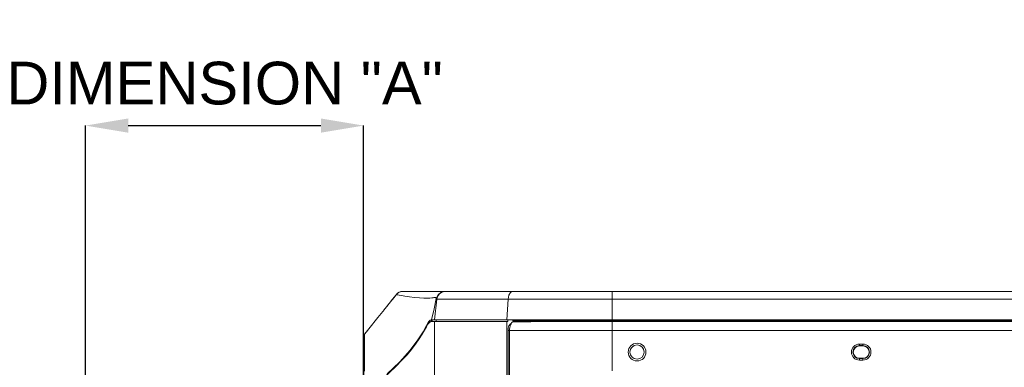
# Model space of a CAD drawing. Header units: millimetres. Extents: x 3925 to 5043, y -86 to 778.
# Tile 210 of 256: x 4479 to 4548, y 382 to 407. Entities that reach past the tile are written whole.
import ezdxf

# ---------------------------------------------------------------- set-up
doc = ezdxf.new("R2010")
doc.units = ezdxf.units.MM
doc.header["$LTSCALE"] = 46.255
doc.header["$PDMODE"] = 3
doc.header["$PDSIZE"] = 1
doc.layers.get('0').update_dxf_attribs({"linetype": 'CONTINUOUS'})
doc.layers.get('Defpoints').update_dxf_attribs({"linetype": 'CONTINUOUS'})
for name, color, linetype in [('H30-LEFT-COVDXF_CONTINUOUS_LINE', 7, 'CONTINUOUS'), ('H30K-FRONT-CDXF_CONTINUOUS_LINE', 7, 'CONTINUOUS'), ('H30K-INDICATDXF_CONTINUOUS_LINE', 7, 'CONTINUOUS'), ('H30K-TOP-COVDXF_CONTINUOUS_LINE', 7, 'CONTINUOUS')]:
    doc.layers.add(name, color=color, linetype=linetype)
doc.styles.add('SLDTEXTSTYLE0', font='arialbd.ttf', dxfattribs={"height": 5.5})
doc.styles.add('SLDTEXTSTYLE2', font='arial.ttf')
doc.dimstyles.new('SLDDIMSTYLE1', dxfattribs={"dimtxt": 5.650301, "dimasz": 4.572, "dimexe": 0, "dimexo": 0.0625, "dimgap": 1.412575, "dimtad": 0, "dimtih": 1, "dimtoh": 1, "dimlfac": 3.5, "dimrnd": 1e-09, "dimzin": 4, "dimdsep": 46, "dimtxsty": 'SLDTEXTSTYLE0', "dimsah": 1, "dimcen": 0.09, "dimadec": 0, "dimazin": 1, "dimtol": 1, "dimtp": 0.8, "dimtm": 0.8, "dimtfac": 1, "dimtdec": 1, "dimtofl": 0, "dimtmove": 0, "dimatfit": 3, "dimfxl": 1, "dimfrac": 2, "dimtolj": 1, "dimarcsym": 0})

# ---------------------------------------------------------------- blocks, each defined once
blk = doc.blocks.new('*D93')
at = {"color": 0, "linetype": 'Continuous', "lineweight": -2}
for p, q in [((4483.759, 362.617), (4483.759, 399.078)), ((4486.759, 399.078), (4500.299, 399.078)), ((4503.299, 362.617), (4503.299, 399.078))]:
    blk.add_line(p, q, dxfattribs=at)
at = {"color": 0, "linetype": 'Continuous', "lineweight": 0}
for points in [[(4486.759, 399.578), (4486.759, 398.578), (4483.759, 399.078)], [(4500.299, 399.578), (4500.299, 398.578), (4503.299, 399.078)]]:
    blk.add_solid(points, dxfattribs=at)
at = {"layer": 'Defpoints', "color": 0, "linetype": 'Continuous', "lineweight": 0}
for p in [(4503.299, 399.078), (4483.759, 362.555), (4503.299, 362.555)]:
    blk.add_point(p, dxfattribs=at)
at = {"color": 0, "linetype": 'Continuous', "lineweight": 0, "insert": (4493.529, 402.043), "char_height": 3, "attachment_point": 5, "style": 'SLDTEXTSTYLE2'}
blk.add_mtext('\\A1;DIMENSION "A"', dxfattribs=at)

msp = doc.modelspace()

# ---------------------------------------------------------------- linework, layer by layer
at = {"layer": 'H30-LEFT-COVDXF_CONTINUOUS_LINE', "color": 7, "linetype": 'Continuous', "lineweight": 0}
for p, q in [((4513.5515, 384.6718), (4513.5562, 384.7827)), ((4513.5562, 384.7827), (4513.5701, 384.8902)), ((4513.7528, 385.2648), (4513.8038, 385.2904)), ((4513.8038, 385.2904), (4513.9006, 385.3198)), ((4520.7738, 381.8566), (4520.7738, 385.3198)), ((4520.7738, 385.3099), (4594.7738, 385.3099)), ((4513.4563, 384.6798), (4513.4563, 345.6556)), ((4513.5515, 384.6798), (4513.4563, 384.6798)), ((4513.5515, 384.6718), (4513.5515, 345.6665)), ((4520.7738, 384.6896), (4594.7738, 384.6896)), ((4538.1488, 383.7248), (4538.1488, 383.5998)), ((4538.1488, 383.7248), (4538.3988, 383.7248)), ((4538.1488, 383.6175), (4538.3988, 383.6175)), ((4538.3988, 383.5998), (4538.1488, 383.5998)), ((4538.3988, 383.7248), (4538.3988, 383.5998)), ((4538.1488, 382.5998), (4538.1488, 382.7248)), ((4538.1488, 382.7248), (4538.3988, 382.7248)), ((4538.3988, 382.707), (4538.1488, 382.707)), ((4538.3988, 382.5998), (4538.3988, 382.7248)), ((4538.3988, 382.5998), (4538.1488, 382.5998))]:
    msp.add_line(p, q, dxfattribs=at)
for points in [[(4513.4905, 384.9309), (4513.4722, 384.852), (4513.4606, 384.7674), (4513.4563, 384.6798)], [(4513.6579, 385.166), (4513.6176, 385.1458), (4513.5796, 385.1109), (4513.545, 385.0624), (4513.515, 385.0018), (4513.4905, 384.9309)], [(4513.5701, 384.8902), (4513.5927, 384.9907), (4513.6234, 385.0811), (4513.6611, 385.1584)], [(4513.6611, 385.1584), (4513.7047, 385.2203), (4513.7528, 385.2648)], [(4513.8038, 385.2904), (4515.0444, 385.2992), (4516.4799, 385.3048), (4517.9308, 385.3079), (4519.381, 385.3095), (4520.7738, 385.3099)], [(4513.5515, 384.6718), (4514.8518, 384.6796), (4516.3485, 384.6848), (4517.8517, 384.6877), (4519.3457, 384.6891), (4520.7738, 384.6896)]]:
    msp.add_lwpolyline(points, dxfattribs=at)
for radius in [0.625, 0.5]:
    msp.add_circle((4522.5238, 383.1623), radius, dxfattribs=at)
for centre, radius, start, end in [((4538.1488, 383.1623), 0.5625, 90, 270), ((4538.1488, 383.1623), 0.4553, 90, 270), ((4538.1488, 383.1623), 0.4375, 90, 270), ((4538.3988, 383.1623), 0.5625, 270, 90), ((4538.3988, 383.1623), 0.4553, 270, 90), ((4538.3988, 383.1623), 0.4375, 270, 90)]:
    msp.add_arc(centre, radius, start, end, dxfattribs=at)
at = {"layer": 'H30K-FRONT-CDXF_CONTINUOUS_LINE', "color": 7, "linetype": 'Continuous', "lineweight": 0}
for p, q in [((4508.0525, 385.3048), (4507.9818, 385.2806)), ((4508.0704, 385.3648), (4508.0094, 385.29)), ((4508.0525, 385.3048), (4513.4353, 385.3048)), ((4508.1421, 385.413), (4508.0704, 385.3648)), ((4508.2738, 345.6526), (4508.2738, 385.3048)), ((4508.3988, 385.3048), (4508.3988, 385.4298)), ((4513.3764, 345.6521), (4513.3764, 385.3048)), ((4513.4353, 385.4298), (4513.4353, 385.3048))]:
    msp.add_line(p, q, dxfattribs=at)
for points in [[(4507.8254, 385.1201), (4507.7211, 384.948), (4507.5869, 384.7095), (4507.417, 384.4184), (4507.2062, 384.0877), (4506.9538, 383.7264), (4506.6686, 383.3536), (4506.3522, 382.9747), (4505.9976, 382.585), (4505.5854, 382.1668), (4505.1025, 381.7091), (4504.5468, 381.2022)], [(4507.9818, 385.2806), (4507.9085, 385.2248), (4507.8254, 385.1201)]]:
    msp.add_lwpolyline(points, dxfattribs=at)
at = {"layer": 'H30K-INDICATDXF_CONTINUOUS_LINE', "color": 7, "linetype": 'Continuous', "lineweight": 0}
for p, q in [((4505.3308, 386.875), (4505.174, 386.6798)), ((4505.4739, 387.0533), (4505.3125, 386.8521)), ((4505.4683, 387.0464), (4505.569, 387.1721)), ((4505.587, 387.1947), (4505.4739, 387.0533)), ((4505.5885, 387.1953), (4505.6264, 387.2385)), ((4505.5885, 387.1953), (4505.5894, 387.1948)), ((4505.6264, 387.2385), (4505.6588, 387.2697)), ((4505.6588, 387.2697), (4505.7406, 387.3319)), ((4505.7406, 387.3319), (4505.8353, 387.3814)), ((4505.8353, 387.3814), (4505.945, 387.4158)), ((4505.9752, 387.4215), (4505.906, 387.4042)), ((4505.945, 387.4158), (4506.0764, 387.4298)), ((4505.983, 387.4221), (4505.9752, 387.4215)), ((4505.174, 386.6798), (4505.174, 386.6773)), ((4505.1749, 386.6798), (4505.174, 386.6798)), ((4505.1759, 386.6797), (4505.1749, 386.6798))]:
    msp.add_line(p, q, dxfattribs=at)
for points in [[(4505.1749, 386.6798), (4505.4386, 387.0082), (4505.5885, 387.1953)], [(4505.587, 387.1947), (4505.5873, 387.1949), (4505.5878, 387.1951), (4505.5885, 387.1953)]]:
    msp.add_lwpolyline(points, dxfattribs=at)
msp.add_arc((4506.0755, 386.8048), 0.625, 91.52676, 141.402852, dxfattribs=at)
at = {"layer": 'H30K-TOP-COVDXF_CONTINUOUS_LINE', "color": 7, "linetype": 'Continuous', "lineweight": 0}
for p, q in [((4505.5899, 387.1955), (4505.2429, 386.763)), ((4505.7972, 387.1613), (4505.9668, 387.1297)), ((4505.9457, 387.4157), (4505.8282, 387.3778)), ((4506.0777, 387.4298), (4505.9457, 387.4157)), ((4506.0777, 387.4298), (4606.4753, 387.4298)), ((4508.4101, 386.938), (4508.2532, 386.1936)), ((4508.2738, 385.4298), (4508.452, 386.8809)), ((4508.5303, 387.1922), (4508.4104, 386.9396)), ((4508.452, 386.8809), (4607.0957, 386.8809)), ((4508.7482, 387.3672), (4508.5303, 387.1922)), ((4509.0206, 387.4298), (4508.7482, 387.3672)), ((4509.0724, 387.4298), (4508.9915, 387.4245)), ((4509.0804, 387.4298), (4509.0723, 387.4298)), ((4513.4641, 386.8809), (4513.3764, 385.4298)), ((4520.7738, 387.4298), (4520.7738, 385.3198)), ((4504.9507, 386.4013), (4504.7534, 386.1544)), ((4505.092, 386.5776), (4504.8108, 386.2264)), ((4504.9507, 386.4013), (4505.045, 386.519)), ((4505.0929, 386.5775), (4505.092, 386.5776)), ((4505.0971, 386.5824), (4505.0929, 386.5775)), ((4505.0986, 386.5842), (4505.0949, 386.5797)), ((4505.0949, 386.5797), (4505.096, 386.5808)), ((4505.1059, 386.5932), (4505.0971, 386.5824)), ((4505.1249, 386.6165), (4505.1003, 386.5863)), ((4505.1632, 386.6639), (4505.1182, 386.6083)), ((4505.205, 386.7159), (4505.1519, 386.65)), ((4505.2429, 386.763), (4505.1865, 386.6928)), ((4508.2532, 386.1936), (4508.0835, 385.4298)), ((4504.2994, 385.5833), (4503.6766, 384.8037)), ((4504.7601, 386.1627), (4504.2994, 385.5833)), ((4503.6767, 384.8038), (4503.3724, 384.4248)), ((4507.8719, 385.2848), (4507.722, 385.0243)), ((4507.9875, 385.3977), (4507.8719, 385.2848)), ((4508.0835, 385.4298), (4507.9875, 385.3977)), ((4508.0835, 385.4298), (4607.2738, 385.4298)), ((4508.2749, 385.4381), (4508.2776, 385.4599)), ((4513.7894, 385.3694), (4513.7894, 385.4298)), ((4513.7932, 385.3427), (4513.7894, 385.3694)), ((4513.7894, 385.3694), (4606.1105, 385.3694)), ((4513.817, 385.3198), (4606.0569, 385.3198)), ((4503.3178, 384.2606), (4503.3184, 383.962)), ((4503.3216, 384.313), (4503.3185, 384.2901)), ((4503.3334, 384.3561), (4503.3216, 384.313)), ((4503.349, 384.3854), (4503.3334, 384.3561)), ((4503.3721, 384.4245), (4503.3724, 384.4247)), ((4503.3732, 384.363), (4503.3721, 384.4245)), ((4503.5236, 384.6133), (4503.3724, 384.4247)), ((4503.5996, 384.7079), (4503.5236, 384.6133))]:
    msp.add_line(p, q, dxfattribs=at)
for points in [[(4505.8282, 387.3778), (4505.7298, 387.324), (4505.6508, 387.2612), (4505.5899, 387.1955)], [(4505.5899, 387.1955), (4505.6191, 387.193), (4505.6852, 387.1821), (4505.7972, 387.1613)], [(4505.9668, 387.1297), (4506.2072, 387.0873), (4506.5216, 387.0388), (4506.8813, 386.9949), (4507.2326, 386.9656), (4507.5368, 386.9531), (4507.7797, 386.9538), (4507.9611, 386.9621), (4508.0901, 386.9732), (4508.1794, 386.9835), (4508.2409, 386.9911), (4508.2838, 386.9954), (4508.3144, 386.9961), (4508.337, 386.9936), (4508.3541, 386.9885), (4508.3678, 386.9814), (4508.3791, 386.9731), (4508.3891, 386.9636), (4508.399, 386.9522), (4508.4101, 386.938)], [(4508.4104, 386.9396), (4508.4386, 386.9082), (4508.4545, 386.8905), (4508.4553, 386.8895)], [(4513.7693, 387.4298), (4513.6265, 387.3583), (4513.5164, 387.1603), (4513.4641, 386.8809)], [(4507.722, 385.0243), (4507.4842, 384.5925), (4507.1094, 384.0168), (4506.5667, 383.2971), (4505.8403, 382.4871), (4504.9485, 381.6414)], [(4513.817, 385.3198), (4513.8034, 385.3242), (4513.7932, 385.3427)], [(4503.3737, 383.965), (4503.374, 384.1974), (4503.3732, 384.363)], [(4503.3185, 384.0384), (4503.3178, 383.4176), (4503.3158, 382.4757), (4503.316, 381.2812)], [(4503.3709, 383.3945), (4503.3725, 383.6917), (4503.3737, 383.965)], [(4503.3654, 381.8136), (4503.3657, 382.1244), (4503.3663, 382.4423), (4503.3675, 382.7637), (4503.3691, 383.0831), (4503.3709, 383.3945)]]:
    msp.add_lwpolyline(points, dxfattribs=at)
for centre, radius, start, end in [((4509.0724, 386.8048), 0.625, 97.438798, 173.000001), ((4503.5677, 384.2686), 0.25, 141.378557, 162.876377)]:
    msp.add_arc(centre, radius, start, end, dxfattribs=at)

# ---------------------------------------------------------------- dimensions: what is measured, and where the dimension line sits
at = {"color": 2, "linetype": 'Continuous', "lineweight": 0}
dim = msp.add_linear_dim(base=(4503.2986, 399.0784), p1=(4483.7588, 362.5548), p2=(4503.2986, 362.5548), angle=0, text='DIMENSION "A"', dimstyle='SLDDIMSTYLE1', override={"dimtxt": 3, "dimasz": 3, "dimtad": 1, "dimtih": 0, "dimlfac": 4, "dimtxsty": 'SLDTEXTSTYLE2', "dimtol": 0, "dimtp": 0.6, "dimtm": 0.6}, dxfattribs=at)
dim.commit()
dim.dimension.update_dxf_attribs({"geometry": '*D93', "text_midpoint": (4493.5287, 399.0784), "dimtype": 160})

doc.saveas('drawing.dxf')
